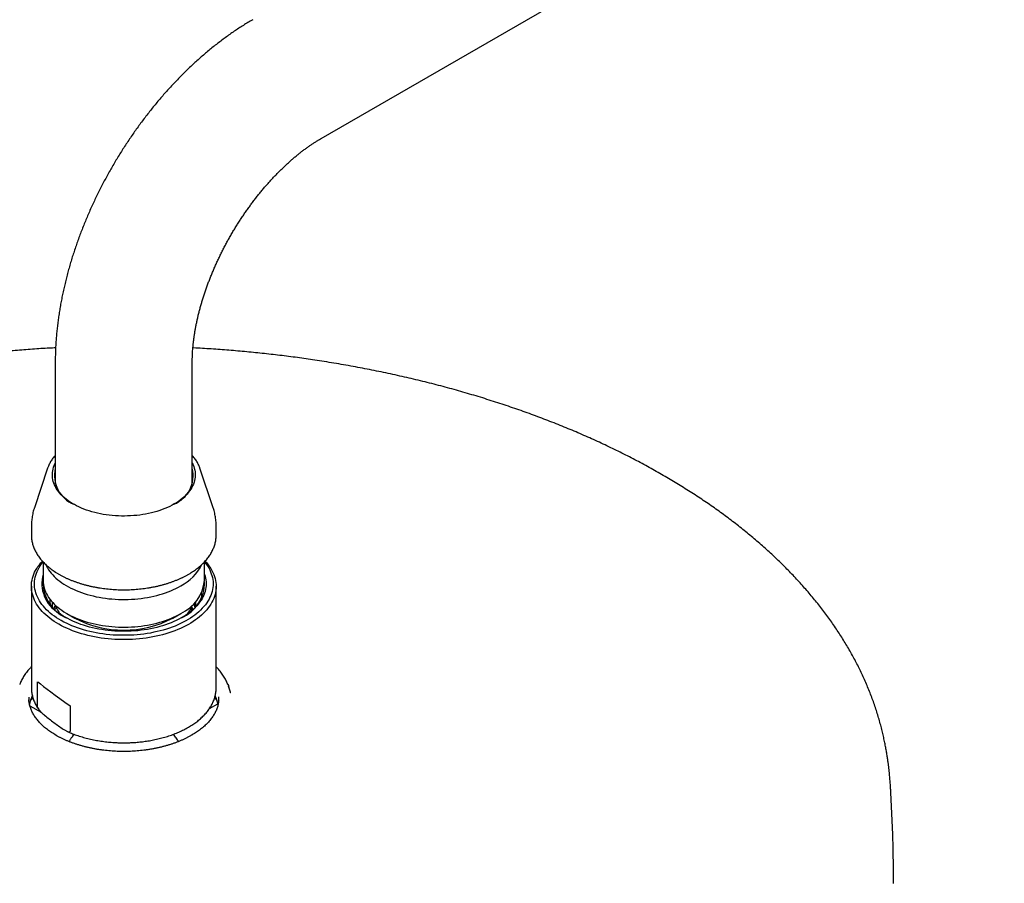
# Model space of a CAD drawing. Header units: millimetres. Extents: x 8 to 1577, y 12 to 2534.
# Tile 31 of 66: x 1146 to 1274, y 983 to 1096. Entities that reach past the tile are written whole.
import ezdxf

# ---------------------------------------------------------------- set-up
doc = ezdxf.new("R2010")
doc.units = ezdxf.units.MM

msp = doc.modelspace()

# ---------------------------------------------------------------- linework, layer by layer
at = {"color": 7, "linetype": 'Continuous', "lineweight": 30}
for p, q in [((1185.01, 1080.17), (1390.07, 1198.55)), ((1150.45, 1051.14), (1150.45, 1035.25)), ((1168.25, 1035.25), (1168.25, 1051.14)), ((1149.45, 1037.3), (1147.73, 1032.16)), ((1169.24, 1037.31), (1169.24, 1037.3)), ((1170.96, 1032.16), (1169.24, 1037.3)), ((1147.35, 1029.81), (1147.35, 1028.6)), ((1171.35, 1028.6), (1171.35, 1029.81)), ((1171.35, 1028.59), (1171.35, 1028.6)), ((1148.87, 1025.13), (1148.87, 1022.71)), ((1169.82, 1022.71), (1169.82, 1025.13)), ((1147.35, 1021.96), (1147.35, 1008.76)), ((1171.35, 1008.76), (1171.35, 1021.96)), ((1150.03, 1019.94), (1150.03, 1019.32)), ((1168.66, 1019.76), (1168.65, 1019.93)), ((1150.8, 1018.6), (1150.86, 1018.68)), ((1151.94, 1018.43), (1152.98, 1017.83)), ((1165.71, 1017.83), (1166.76, 1018.43)), ((1167.81, 1018.63), (1167.85, 1018.57)), ((1148.16, 1006.25), (1148.16, 1009.56)), ((1173.21, 1008.2), (1172.95, 1008.98)), ((1170.47, 1006.06), (1171.57, 1006.7)), ((1147.14, 1006.44), (1148.62, 1005.59)), ((1152.37, 1006.44), (1152.37, 1003.12))]:
    msp.add_line(p, q, dxfattribs=at)
at = {"color": 7, "linetype": 'Continuous', "lineweight": 30, "flags": 128}
for points in [[(1165.9, 1032.66), (1165.62, 1032.5), (1165.32, 1032.34), (1165.01, 1032.2), (1164.68, 1032.06), (1164.35, 1031.93), (1164.01, 1031.81), (1163.66, 1031.7), (1163.31, 1031.6), (1162.94, 1031.51), (1162.57, 1031.42), (1162.19, 1031.35), (1161.81, 1031.28), (1161.42, 1031.22), (1161.03, 1031.18), (1160.64, 1031.14), (1160.24, 1031.11), (1159.85, 1031.1), (1159.45, 1031.09), (1159.05, 1031.09), (1158.65, 1031.1), (1158.25, 1031.12), (1157.86, 1031.16), (1157.46, 1031.2), (1157.07, 1031.25), (1156.69, 1031.31), (1156.31, 1031.38), (1155.94, 1031.46), (1155.57, 1031.55), (1155.21, 1031.65), (1154.85, 1031.76), (1154.51, 1031.87), (1154.17, 1032), (1153.85, 1032.13), (1153.53, 1032.27), (1153.22, 1032.42), (1152.93, 1032.58), (1152.65, 1032.74), (1152.38, 1032.91), (1152.12, 1033.08), (1151.88, 1033.27), (1151.65, 1033.46), (1151.43, 1033.65), (1151.23, 1033.85), (1151.05, 1034.05), (1150.88, 1034.26), (1150.72, 1034.47), (1150.58, 1034.69), (1150.46, 1034.91), (1150.35, 1035.13), (1150.26, 1035.35), (1150.19, 1035.58), (1150.14, 1035.81), (1150.1, 1036.04), (1150.08, 1036.27), (1150.07, 1036.5), (1150.08, 1036.73), (1150.11, 1036.96), (1150.16, 1037.19), (1150.23, 1037.42), (1150.31, 1037.64), (1150.4, 1037.86), (1150.45, 1037.95)], [(1168.25, 1037.95), (1168.34, 1037.75), (1168.43, 1037.53), (1168.5, 1037.3), (1168.56, 1037.07), (1168.6, 1036.84), (1168.62, 1036.61), (1168.62, 1036.38), (1168.61, 1036.15), (1168.58, 1035.92), (1168.53, 1035.7), (1168.47, 1035.47), (1168.39, 1035.24), (1168.29, 1035.02), (1168.17, 1034.8), (1168.04, 1034.58), (1167.9, 1034.37), (1167.73, 1034.16), (1167.56, 1033.95), (1167.36, 1033.75), (1167.15, 1033.55), (1166.93, 1033.36), (1166.69, 1033.17), (1166.44, 1033), (1166.18, 1032.82), (1165.9, 1032.66)], [(1147.35, 1028.6), (1147.35, 1028.54), (1147.35, 1028.4)], [(1166.71, 1016.49), (1166.35, 1016.33), (1165.98, 1016.18), (1165.59, 1016.04), (1165.2, 1015.91), (1164.8, 1015.78), (1164.39, 1015.67), (1163.98, 1015.56), (1163.56, 1015.47), (1163.13, 1015.38), (1162.69, 1015.3), (1162.25, 1015.23), (1161.81, 1015.18), (1161.37, 1015.13), (1160.92, 1015.09), (1160.47, 1015.06), (1160.01, 1015.04), (1159.56, 1015.03), (1159.1, 1015.03), (1158.65, 1015.04), (1158.2, 1015.06), (1157.75, 1015.09), (1157.3, 1015.13), (1156.85, 1015.18), (1156.41, 1015.24), (1155.97, 1015.31), (1155.54, 1015.39), (1155.11, 1015.47), (1154.69, 1015.57), (1154.27, 1015.68), (1153.87, 1015.79), (1153.47, 1015.92), (1153.07, 1016.05), (1152.69, 1016.19), (1152.32, 1016.34), (1151.95, 1016.5), (1151.6, 1016.66), (1151.26, 1016.84), (1150.93, 1017.02), (1150.61, 1017.2), (1150.31, 1017.4), (1150.02, 1017.6), (1149.74, 1017.81), (1149.47, 1018.02), (1149.22, 1018.24), (1148.98, 1018.46), (1148.76, 1018.69), (1148.56, 1018.92), (1148.37, 1019.16), (1148.19, 1019.4), (1148.03, 1019.65), (1147.89, 1019.9), (1147.76, 1020.15), (1147.65, 1020.4), (1147.56, 1020.66), (1147.48, 1020.92), (1147.42, 1021.18), (1147.38, 1021.44), (1147.35, 1021.7), (1147.35, 1021.96), (1147.36, 1022.23), (1147.38, 1022.49), (1147.43, 1022.75), (1147.49, 1023.01), (1147.56, 1023.27), (1147.66, 1023.52), (1147.77, 1023.78), (1147.9, 1024.03), (1148.04, 1024.28), (1148.2, 1024.52), (1148.38, 1024.76), (1148.57, 1025), (1148.77, 1025.23)], [(1169.84, 1025.14), (1169.89, 1025.07), (1170.07, 1024.84), (1170.23, 1024.6), (1170.38, 1024.35), (1170.51, 1024.1), (1170.62, 1023.85), (1170.72, 1023.6), (1170.8, 1023.35), (1170.86, 1023.09), (1170.91, 1022.84), (1170.94, 1022.58), (1170.95, 1022.32), (1170.94, 1022.06), (1170.92, 1021.8), (1170.88, 1021.55), (1170.82, 1021.29), (1170.74, 1021.04), (1170.65, 1020.78), (1170.54, 1020.53), (1170.42, 1020.29), (1170.28, 1020.04), (1170.12, 1019.8), (1169.95, 1019.56), (1169.76, 1019.33), (1169.55, 1019.1), (1169.33, 1018.87), (1169.1, 1018.65), (1168.85, 1018.44), (1168.58, 1018.23), (1168.31, 1018.03), (1168.02, 1017.83), (1167.71, 1017.64), (1167.4, 1017.46), (1167.07, 1017.29), (1166.73, 1017.12), (1166.38, 1016.96), (1166.02, 1016.8), (1165.65, 1016.66), (1165.27, 1016.52), (1164.88, 1016.4), (1164.48, 1016.28), (1164.08, 1016.17), (1163.67, 1016.07), (1163.25, 1015.98), (1162.83, 1015.89), (1162.4, 1015.82), (1161.96, 1015.76), (1161.53, 1015.7), (1161.08, 1015.66), (1160.64, 1015.63), (1160.2, 1015.6), (1159.75, 1015.59), (1159.3, 1015.59), (1158.86, 1015.59), (1158.41, 1015.61), (1157.96, 1015.63), (1157.52, 1015.67), (1157.08, 1015.71), (1156.64, 1015.77), (1156.21, 1015.83), (1155.78, 1015.91), (1155.36, 1015.99), (1154.94, 1016.09), (1154.53, 1016.19), (1154.13, 1016.3), (1153.74, 1016.42), (1153.35, 1016.55), (1152.97, 1016.69), (1152.6, 1016.83), (1152.24, 1016.99), (1151.89, 1017.15), (1151.56, 1017.32), (1151.23, 1017.5), (1150.92, 1017.68), (1150.62, 1017.87), (1150.33, 1018.07), (1150.06, 1018.27), (1149.79, 1018.48), (1149.55, 1018.7), (1149.32, 1018.92), (1149.1, 1019.14), (1148.9, 1019.37), (1148.71, 1019.61), (1148.54, 1019.85), (1148.39, 1020.09), (1148.25, 1020.34), (1148.13, 1020.58), (1148.02, 1020.83), (1147.93, 1021.09), (1147.86, 1021.34), (1147.81, 1021.6), (1147.77, 1021.86), (1147.75, 1022.11), (1147.75, 1022.37), (1147.76, 1022.63), (1147.79, 1022.89), (1147.84, 1023.14), (1147.91, 1023.4), (1147.99, 1023.65), (1148.09, 1023.9), (1148.21, 1024.15), (1148.34, 1024.4), (1148.49, 1024.64), (1148.66, 1024.88), (1148.84, 1025.12), (1148.85, 1025.14)], [(1149.2, 1024.79), (1149.3, 1024.57), (1149.43, 1024.34), (1149.58, 1024.11), (1149.74, 1023.88), (1149.92, 1023.66), (1150.11, 1023.44), (1150.32, 1023.23), (1150.54, 1023.02), (1150.78, 1022.81), (1151.03, 1022.62), (1151.29, 1022.42), (1151.57, 1022.24), (1151.86, 1022.06), (1152.17, 1021.89), (1152.48, 1021.72), (1152.81, 1021.57), (1153.15, 1021.42), (1153.49, 1021.28), (1153.85, 1021.14), (1154.22, 1021.02), (1154.59, 1020.9), (1154.97, 1020.8), (1155.36, 1020.7), (1155.76, 1020.61), (1156.16, 1020.53), (1156.57, 1020.46), (1156.98, 1020.4), (1157.39, 1020.35), (1157.81, 1020.31), (1158.23, 1020.28), (1158.66, 1020.26), (1159.08, 1020.25), (1159.51, 1020.25), (1159.93, 1020.26), (1160.35, 1020.27), (1160.78, 1020.3), (1161.19, 1020.34), (1161.61, 1020.39), (1162.02, 1020.45), (1162.43, 1020.51), (1162.84, 1020.59), (1163.23, 1020.68), (1163.62, 1020.77), (1164.01, 1020.88), (1164.38, 1020.99), (1164.75, 1021.11), (1165.11, 1021.24), (1165.46, 1021.38), (1165.8, 1021.53), (1166.13, 1021.68), (1166.45, 1021.85), (1166.76, 1022.02)], [(1169.92, 1025.23), (1169.93, 1025.22), (1170.14, 1024.99), (1170.33, 1024.75), (1170.5, 1024.51), (1170.66, 1024.26), (1170.8, 1024.01), (1170.93, 1023.76), (1171.04, 1023.51), (1171.13, 1023.25), (1171.21, 1022.99), (1171.27, 1022.73), (1171.31, 1022.47), (1171.34, 1022.21), (1171.35, 1021.95), (1171.34, 1021.68), (1171.31, 1021.42), (1171.27, 1021.16), (1171.21, 1020.9), (1171.13, 1020.64), (1171.03, 1020.39), (1170.92, 1020.13), (1170.8, 1019.88), (1170.65, 1019.63), (1170.49, 1019.39), (1170.32, 1019.15), (1170.12, 1018.91), (1169.92, 1018.67), (1169.69, 1018.45), (1169.46, 1018.22), (1169.2, 1018), (1168.94, 1017.79), (1168.66, 1017.59), (1168.36, 1017.39), (1168.06, 1017.19), (1167.74, 1017), (1167.41, 1016.82), (1167.07, 1016.65), (1166.71, 1016.49)], [(1169.82, 1023.53), (1169.83, 1023.51), (1169.91, 1023.27), (1169.97, 1023.03), (1170.01, 1022.78), (1170.04, 1022.53), (1170.05, 1022.29), (1170.04, 1022.04), (1170.01, 1021.79), (1169.97, 1021.55), (1169.91, 1021.3), (1169.83, 1021.06), (1169.74, 1020.82), (1169.63, 1020.58), (1169.51, 1020.34), (1169.36, 1020.11), (1169.2, 1019.88), (1169.03, 1019.65), (1168.84, 1019.43), (1168.63, 1019.22), (1168.42, 1019), (1168.18, 1018.8), (1167.93, 1018.6), (1167.67, 1018.4), (1167.39, 1018.21), (1167.11, 1018.03), (1166.8, 1017.85), (1166.49, 1017.68), (1166.17, 1017.52), (1165.83, 1017.37), (1165.49, 1017.22), (1165.13, 1017.08), (1164.77, 1016.96), (1164.39, 1016.83), (1164.01, 1016.72), (1163.62, 1016.62), (1163.23, 1016.52), (1162.82, 1016.44), (1162.42, 1016.36), (1162, 1016.3), (1161.59, 1016.24), (1161.17, 1016.19), (1160.74, 1016.16), (1160.32, 1016.13), (1159.89, 1016.11), (1159.46, 1016.11), (1159.03, 1016.11), (1158.61, 1016.12), (1158.18, 1016.14), (1157.76, 1016.17), (1157.33, 1016.22), (1156.91, 1016.27), (1156.5, 1016.33), (1156.09, 1016.4), (1155.68, 1016.48), (1155.28, 1016.57), (1154.89, 1016.67), (1154.51, 1016.77), (1154.13, 1016.89), (1153.76, 1017.01), (1153.4, 1017.15), (1153.05, 1017.29), (1152.71, 1017.44), (1152.38, 1017.6), (1152.06, 1017.76), (1151.75, 1017.93), (1151.45, 1018.11), (1151.17, 1018.3), (1150.9, 1018.49)], [(1148.87, 1022.71), (1148.87, 1022.67), (1148.88, 1022.43), (1148.91, 1022.19), (1148.95, 1021.94), (1149.02, 1021.7), (1149.09, 1021.46), (1149.19, 1021.22), (1149.3, 1020.98), (1149.43, 1020.75), (1149.58, 1020.52), (1149.74, 1020.29), (1149.92, 1020.07), (1150.11, 1019.85), (1150.32, 1019.64), (1150.54, 1019.43), (1150.78, 1019.23), (1151.03, 1019.03), (1151.29, 1018.84), (1151.57, 1018.65), (1151.86, 1018.47), (1152.17, 1018.3), (1152.48, 1018.14), (1152.81, 1017.98), (1153.15, 1017.83), (1153.49, 1017.69), (1153.85, 1017.56), (1154.22, 1017.43), (1154.59, 1017.32), (1154.97, 1017.21), (1155.36, 1017.11), (1155.76, 1017.02), (1156.16, 1016.94), (1156.57, 1016.87), (1156.98, 1016.81), (1157.39, 1016.76), (1157.81, 1016.72), (1158.23, 1016.69), (1158.66, 1016.67), (1159.08, 1016.66), (1159.51, 1016.66), (1159.93, 1016.67), (1160.35, 1016.68), (1160.78, 1016.71), (1161.19, 1016.75), (1161.61, 1016.8), (1162.02, 1016.86), (1162.43, 1016.93), (1162.84, 1017), (1163.23, 1017.09), (1163.62, 1017.18), (1164.01, 1017.29), (1164.38, 1017.4), (1164.75, 1017.52), (1165.11, 1017.66), (1165.46, 1017.79), (1165.8, 1017.94), (1166.13, 1018.1), (1166.45, 1018.26), (1166.76, 1018.43)], [(1169.81, 1021.58), (1169.77, 1021.79), (1169.74, 1021.92)], [(1172.87, 1009.2), (1172.93, 1009.05), (1173.01, 1008.77)], [(1147, 1007.57), (1147, 1007.36), (1147.01, 1007.17)]]:
    msp.add_lwpolyline(points, dxfattribs=at)
at = {"color": 7, "linetype": 'Continuous', "lineweight": 30}
for centre, radius, start, end in [((1154.43, 1036.39), 4.09, 167.109, 247.3542), ((1164.33, 1036.36), 4.03, 291.956, 13.5807), ((1163.85, 1027.63), 6.32, 297.3876, 333.3116), ((1153.12, 1022.32), 4.42, 164.008, 239.8633), ((1153.93, 1022.48), 5.06, 179.2992, 245.7269), ((1164.61, 1023.21), 5.24, 294.1971, 354.4827), ((1164.82, 1022.45), 5.01, 293.8823, 1.0915), ((1152.49, 1021.02), 3.65, 165.7545, 171.2217), ((1159.35, 1030.08), 13.81, 242.5458, 297.4488), ((1151.55, 1005.8), 4.52, 154.6264, 169.957), ((1167.13, 1005.8), 4.54, 10.0354, 25.3816), ((1167.57, 1007.46), 4.12, 355.7731, 1.6904)]:
    msp.add_arc(centre, radius, start, end, dxfattribs=at)
msp.add_ellipse((1159.35, 1002.68), major_axis=(11.99, -7.76), ratio=0.053572, start_param=3.547703, end_param=4.127077, dxfattribs=at)
for points, knots in [([(1176.11, 1095.59), (1176, 1095.53), (1175.69, 1095.34), (1175.18, 1095.04), (1174.58, 1094.66), (1173.99, 1094.28), (1173.4, 1093.88), (1172.82, 1093.46), (1172.24, 1093.04), (1171.66, 1092.6), (1171.09, 1092.16), (1170.52, 1091.7), (1169.96, 1091.23), (1169.41, 1090.75), (1168.85, 1090.26), (1168.31, 1089.76), (1167.77, 1089.25), (1167.23, 1088.73), (1166.7, 1088.2), (1166.18, 1087.66), (1165.66, 1087.12), (1165.15, 1086.56), (1164.65, 1085.99), (1164.15, 1085.42), (1163.66, 1084.84), (1163.17, 1084.25), (1162.7, 1083.65), (1162.23, 1083.05), (1161.76, 1082.44), (1161.31, 1081.82), (1160.86, 1081.2), (1160.42, 1080.56), (1159.99, 1079.93), (1159.56, 1079.28), (1159.14, 1078.63), (1158.73, 1077.98), (1158.33, 1077.32), (1157.94, 1076.65), (1157.56, 1075.98), (1157.18, 1075.31), (1156.81, 1074.63), (1156.45, 1073.94), (1156.11, 1073.25), (1155.77, 1072.56), (1155.44, 1071.86), (1155.11, 1071.17), (1154.8, 1070.46), (1154.5, 1069.76), (1154.21, 1069.05), (1153.92, 1068.34), (1153.65, 1067.63), (1153.39, 1066.91), (1153.14, 1066.19), (1152.9, 1065.48), (1152.66, 1064.76), (1152.44, 1064.04), (1152.23, 1063.31), (1152.04, 1062.59), (1151.85, 1061.87), (1151.67, 1061.14), (1151.51, 1060.42), (1151.35, 1059.7), (1151.21, 1058.97), (1151.08, 1058.25), (1150.96, 1057.53), (1150.85, 1056.81), (1150.76, 1056.09), (1150.67, 1055.37), (1150.6, 1054.66), (1150.55, 1053.95), (1150.5, 1053.24), (1150.47, 1052.53), (1150.45, 1051.83), (1150.45, 1051.37), (1150.45, 1051.14)], [0, 0, 0, 0, 0.007793, 0.021922, 0.036047, 0.050175, 0.064301, 0.078423, 0.092538, 0.106645, 0.120742, 0.134828, 0.148902, 0.162962, 0.177009, 0.191041, 0.205059, 0.219063, 0.233053, 0.247028, 0.26099, 0.274938, 0.288873, 0.302796, 0.316707, 0.330607, 0.344497, 0.358377, 0.372248, 0.386111, 0.399967, 0.413816, 0.42766, 0.4415, 0.455335, 0.469168, 0.482998, 0.496827, 0.510657, 0.524486, 0.538317, 0.552151, 0.565987, 0.579828, 0.593673, 0.607524, 0.621382, 0.635247, 0.649121, 0.663004, 0.676897, 0.690801, 0.704717, 0.718646, 0.732587, 0.746543, 0.760513, 0.774498, 0.788499, 0.802515, 0.816548, 0.830597, 0.844663, 0.858745, 0.872844, 0.886958, 0.901087, 0.915231, 0.929387, 0.943555, 0.957733, 0.971919, 0.986111, 1, 1, 1, 1]), ([(1168.25, 1051.14), (1168.25, 1051.21), (1168.25, 1051.4), (1168.25, 1051.73), (1168.27, 1052.13), (1168.29, 1052.54), (1168.32, 1052.96), (1168.36, 1053.39), (1168.41, 1053.82), (1168.47, 1054.27), (1168.54, 1054.72), (1168.61, 1055.18), (1168.7, 1055.65), (1168.79, 1056.12), (1168.89, 1056.6), (1169, 1057.08), (1169.12, 1057.57), (1169.25, 1058.07), (1169.39, 1058.57), (1169.54, 1059.07), (1169.7, 1059.58), (1169.86, 1060.09), (1170.04, 1060.6), (1170.22, 1061.12), (1170.42, 1061.63), (1170.62, 1062.15), (1170.83, 1062.67), (1171.05, 1063.19), (1171.28, 1063.71), (1171.51, 1064.23), (1171.76, 1064.74), (1172.01, 1065.26), (1172.27, 1065.77), (1172.54, 1066.28), (1172.81, 1066.79), (1173.09, 1067.3), (1173.38, 1067.8), (1173.68, 1068.3), (1173.98, 1068.79), (1174.29, 1069.28), (1174.6, 1069.76), (1174.92, 1070.24), (1175.25, 1070.71), (1175.58, 1071.17), (1175.91, 1071.63), (1176.25, 1072.08), (1176.59, 1072.53), (1176.94, 1072.96), (1177.29, 1073.39), (1177.64, 1073.81), (1178, 1074.22), (1178.36, 1074.62), (1178.72, 1075.02), (1179.08, 1075.4), (1179.45, 1075.77), (1179.81, 1076.13), (1180.18, 1076.49), (1180.54, 1076.83), (1180.91, 1077.16), (1181.27, 1077.48), (1181.63, 1077.79), (1182, 1078.09), (1182.36, 1078.37), (1182.71, 1078.65), (1183.07, 1078.91), (1183.42, 1079.16), (1183.77, 1079.4), (1184.11, 1079.63), (1184.45, 1079.84), (1184.75, 1080.02), (1184.94, 1080.13), (1185.01, 1080.17)], [0, 0, 0, 0, 0.007445, 0.021577, 0.03574, 0.04994, 0.064179, 0.078457, 0.092775, 0.107133, 0.12153, 0.135966, 0.15044, 0.164952, 0.179501, 0.194085, 0.208704, 0.223355, 0.238039, 0.252752, 0.267495, 0.282265, 0.297061, 0.31188, 0.326723, 0.341586, 0.356469, 0.371369, 0.386285, 0.401215, 0.416158, 0.431112, 0.446074, 0.461044, 0.476019, 0.490999, 0.50598, 0.520962, 0.535942, 0.550918, 0.56589, 0.580854, 0.595809, 0.610754, 0.625687, 0.640606, 0.655509, 0.670395, 0.685262, 0.700108, 0.714933, 0.729733, 0.744508, 0.759255, 0.773974, 0.788663, 0.803321, 0.817945, 0.832536, 0.847091, 0.861609, 0.87609, 0.890533, 0.904936, 0.9193, 0.933624, 0.947907, 0.962151, 0.976356, 0.990522, 1, 1, 1, 1]), ([(1150.49, 1052.95), (1150.22, 1052.93), (1149.59, 1052.9), (1148.59, 1052.84), (1147.48, 1052.77), (1146.36, 1052.68), (1145.24, 1052.6), (1144.11, 1052.5), (1142.98, 1052.39), (1141.85, 1052.28), (1140.71, 1052.16), (1139.57, 1052.03), (1138.43, 1051.89), (1137.29, 1051.74), (1136.15, 1051.59), (1135.01, 1051.42), (1133.87, 1051.25), (1132.73, 1051.07), (1131.59, 1050.88), (1130.46, 1050.69), (1129.33, 1050.48), (1128.2, 1050.27), (1127.07, 1050.05), (1125.95, 1049.82), (1124.83, 1049.59), (1123.71, 1049.34), (1122.6, 1049.09), (1121.49, 1048.83), (1120.39, 1048.56), (1119.29, 1048.29), (1118.2, 1048), (1117.11, 1047.71), (1116.03, 1047.41), (1114.95, 1047.1), (1113.88, 1046.79), (1112.81, 1046.46), (1111.75, 1046.13), (1110.7, 1045.79), (1109.66, 1045.45), (1108.62, 1045.09), (1107.59, 1044.73), (1106.56, 1044.37), (1105.54, 1043.99), (1104.53, 1043.61), (1103.53, 1043.22), (1102.54, 1042.82), (1101.55, 1042.42), (1100.57, 1042), (1099.6, 1041.59), (1098.64, 1041.16), (1097.69, 1040.73), (1096.75, 1040.29), (1095.81, 1039.84), (1094.89, 1039.39), (1093.97, 1038.93), (1093.07, 1038.46), (1092.17, 1037.99), (1091.28, 1037.51), (1090.41, 1037.03), (1089.54, 1036.54), (1088.68, 1036.04), (1087.84, 1035.54), (1087, 1035.03), (1086.18, 1034.51), (1085.36, 1033.99), (1084.56, 1033.46), (1083.77, 1032.93), (1082.99, 1032.39), (1082.22, 1031.84), (1081.46, 1031.29), (1080.71, 1030.74), (1079.97, 1030.18), (1079.25, 1029.61), (1078.54, 1029.04), (1077.84, 1028.46), (1077.15, 1027.88), (1076.48, 1027.29), (1075.81, 1026.7), (1075.16, 1026.11), (1074.52, 1025.51), (1073.9, 1024.9), (1073.28, 1024.29), (1072.68, 1023.68), (1072.09, 1023.06), (1071.52, 1022.43), (1070.96, 1021.81), (1070.41, 1021.17), (1069.87, 1020.54), (1069.35, 1019.9), (1068.84, 1019.26), (1068.35, 1018.61), (1067.86, 1017.96), (1067.39, 1017.3), (1066.94, 1016.64), (1066.5, 1015.98), (1066.07, 1015.32), (1065.65, 1014.65), (1065.25, 1013.98), (1064.87, 1013.3), (1064.49, 1012.62), (1064.13, 1011.94), (1063.79, 1011.26), (1063.46, 1010.57), (1063.14, 1009.88), (1062.84, 1009.19), (1062.55, 1008.49), (1062.28, 1007.79), (1062.02, 1007.1), (1061.77, 1006.4), (1061.54, 1005.7), (1061.33, 1005), (1061.12, 1004.3), (1060.94, 1003.61), (1060.77, 1002.92), (1060.62, 1002.25), (1060.48, 1001.6), (1060.36, 1000.97), (1060.25, 1000.37), (1060.16, 999.8), (1060.08, 999.27), (1060.01, 998.77), (1059.96, 998.3), (1059.91, 997.87), (1059.87, 997.46), (1059.83, 997.09), (1059.8, 996.73), (1059.78, 996.39), (1059.75, 996.07), (1059.73, 995.78), (1059.72, 995.6), (1059.72, 995.52)], [0, 0, 0, 0, 0.005622, 0.013304, 0.021067, 0.028897, 0.036786, 0.044724, 0.052706, 0.060726, 0.068779, 0.076863, 0.084974, 0.093108, 0.101265, 0.109441, 0.117635, 0.125846, 0.134071, 0.14231, 0.150562, 0.158826, 0.167101, 0.175385, 0.183679, 0.191982, 0.200293, 0.208611, 0.216937, 0.225269, 0.233607, 0.241952, 0.250301, 0.258656, 0.267016, 0.27538, 0.283748, 0.292121, 0.300497, 0.308877, 0.31726, 0.325647, 0.334036, 0.342428, 0.350823, 0.359221, 0.36762, 0.376022, 0.384426, 0.392832, 0.40124, 0.409649, 0.41806, 0.426473, 0.434886, 0.443301, 0.451718, 0.460135, 0.468553, 0.476972, 0.485391, 0.493812, 0.502232, 0.510654, 0.519075, 0.527497, 0.535919, 0.544341, 0.552764, 0.561186, 0.569608, 0.578029, 0.58645, 0.594871, 0.603291, 0.611711, 0.620129, 0.628547, 0.636964, 0.64538, 0.653794, 0.662207, 0.670618, 0.679028, 0.687436, 0.695842, 0.704246, 0.712647, 0.721046, 0.729442, 0.737835, 0.746224, 0.75461, 0.762992, 0.77137, 0.779742, 0.78811, 0.796471, 0.804826, 0.813173, 0.821511, 0.829839, 0.838156, 0.846458, 0.854743, 0.863008, 0.871248, 0.879456, 0.887623, 0.895737, 0.903781, 0.911732, 0.919557, 0.927213, 0.934647, 0.941793, 0.948583, 0.954956, 0.960869, 0.966303, 0.971265, 0.975779, 0.979881, 0.983612, 0.987012, 0.990123, 0.99298, 0.995619, 0.99807, 1, 1, 1, 1]), ([(1258.97, 995.52), (1258.97, 995.61), (1258.96, 995.8), (1258.94, 996.08), (1258.92, 996.38), (1258.89, 996.69), (1258.87, 997.02), (1258.83, 997.37), (1258.8, 997.73), (1258.75, 998.13), (1258.71, 998.55), (1258.65, 999), (1258.58, 999.48), (1258.5, 1000), (1258.41, 1000.57), (1258.3, 1001.17), (1258.17, 1001.81), (1258.03, 1002.49), (1257.86, 1003.19), (1257.67, 1003.93), (1257.46, 1004.68), (1257.23, 1005.44), (1256.99, 1006.21), (1256.72, 1006.97), (1256.44, 1007.74), (1256.14, 1008.5), (1255.82, 1009.26), (1255.49, 1010.02), (1255.14, 1010.77), (1254.78, 1011.51), (1254.4, 1012.25), (1254, 1012.99), (1253.59, 1013.72), (1253.16, 1014.44), (1252.72, 1015.16), (1252.27, 1015.88), (1251.8, 1016.58), (1251.31, 1017.29), (1250.81, 1017.99), (1250.29, 1018.68), (1249.76, 1019.37), (1249.22, 1020.05), (1248.66, 1020.73), (1248.09, 1021.4), (1247.5, 1022.07), (1246.9, 1022.73), (1246.29, 1023.39), (1245.66, 1024.04), (1245.02, 1024.69), (1244.36, 1025.33), (1243.69, 1025.96), (1243.01, 1026.59), (1242.31, 1027.21), (1241.6, 1027.83), (1240.88, 1028.45), (1240.14, 1029.05), (1239.39, 1029.65), (1238.63, 1030.25), (1237.85, 1030.84), (1237.07, 1031.42), (1236.27, 1032), (1235.45, 1032.57), (1234.63, 1033.13), (1233.79, 1033.69), (1232.94, 1034.24), (1232.08, 1034.78), (1231.21, 1035.32), (1230.33, 1035.85), (1229.43, 1036.38), (1228.52, 1036.89), (1227.61, 1037.41), (1226.68, 1037.91), (1225.74, 1038.41), (1224.79, 1038.9), (1223.82, 1039.38), (1222.85, 1039.86), (1221.87, 1040.32), (1220.88, 1040.79), (1219.87, 1041.24), (1218.86, 1041.69), (1217.84, 1042.12), (1216.8, 1042.55), (1215.76, 1042.98), (1214.71, 1043.39), (1213.65, 1043.8), (1212.58, 1044.2), (1211.5, 1044.59), (1210.41, 1044.98), (1209.31, 1045.35), (1208.21, 1045.72), (1207.09, 1046.08), (1205.97, 1046.43), (1204.84, 1046.78), (1203.7, 1047.11), (1202.55, 1047.44), (1201.4, 1047.76), (1200.24, 1048.07), (1199.07, 1048.37), (1197.89, 1048.66), (1196.7, 1048.95), (1195.51, 1049.22), (1194.31, 1049.49), (1193.1, 1049.75), (1191.89, 1050), (1190.67, 1050.24), (1189.44, 1050.47), (1188.2, 1050.69), (1186.96, 1050.91), (1185.71, 1051.11), (1184.49, 1051.3), (1183.32, 1051.48), (1182.18, 1051.64), (1181.05, 1051.79), (1179.9, 1051.93), (1178.76, 1052.07), (1177.61, 1052.2), (1176.47, 1052.32), (1175.32, 1052.43), (1174.17, 1052.53), (1173.01, 1052.63), (1171.86, 1052.72), (1170.71, 1052.8), (1169.56, 1052.87), (1168.76, 1052.92), (1168.35, 1052.94), (1168.32, 1052.94)], [0, 0, 0, 0, 0.00214, 0.004449, 0.006915, 0.009564, 0.012424, 0.015524, 0.0189, 0.022586, 0.026624, 0.031054, 0.035922, 0.041268, 0.047128, 0.053526, 0.060461, 0.067905, 0.075802, 0.08407, 0.09262, 0.101369, 0.110251, 0.119215, 0.128228, 0.137266, 0.146315, 0.155366, 0.164413, 0.173454, 0.182485, 0.191506, 0.200517, 0.209517, 0.218507, 0.227487, 0.236457, 0.245418, 0.254371, 0.263316, 0.272253, 0.281182, 0.290105, 0.299022, 0.307933, 0.316838, 0.325738, 0.334634, 0.343524, 0.352411, 0.361293, 0.370172, 0.379047, 0.387919, 0.396789, 0.405655, 0.414519, 0.42338, 0.43224, 0.441097, 0.449953, 0.458807, 0.467659, 0.47651, 0.485361, 0.49421, 0.503059, 0.511907, 0.520754, 0.529601, 0.538448, 0.547295, 0.556143, 0.56499, 0.573839, 0.582687, 0.591537, 0.600388, 0.609239, 0.618093, 0.626947, 0.635804, 0.644662, 0.653523, 0.662386, 0.671251, 0.68012, 0.688991, 0.697866, 0.706744, 0.715627, 0.724513, 0.733405, 0.742301, 0.751203, 0.76011, 0.769024, 0.777944, 0.786872, 0.795808, 0.804753, 0.813707, 0.822672, 0.831647, 0.840635, 0.849637, 0.858653, 0.867686, 0.876737, 0.885808, 0.89395, 0.902091, 0.910231, 0.918368, 0.926503, 0.934634, 0.942762, 0.950886, 0.959005, 0.967117, 0.975221, 0.983314, 0.991393, 0.999453, 1, 1, 1, 1]), ([(1150.45, 1038.96), (1150.4, 1038.91), (1150.3, 1038.79), (1150.14, 1038.6), (1149.99, 1038.38), (1149.84, 1038.16), (1149.72, 1037.93), (1149.61, 1037.7), (1149.52, 1037.49), (1149.47, 1037.36), (1149.45, 1037.3)], [0, 0, 0, 0, 0.094096, 0.22995, 0.365471, 0.500597, 0.635273, 0.769453, 0.903107, 1, 1, 1, 1]), ([(1169.24, 1037.31), (1169.23, 1037.33), (1169.2, 1037.42), (1169.14, 1037.59), (1169.03, 1037.82), (1168.91, 1038.05), (1168.78, 1038.27), (1168.63, 1038.49), (1168.47, 1038.7), (1168.34, 1038.86), (1168.26, 1038.94), (1168.25, 1038.96)], [0, 0, 0, 0, 0.03095, 0.163629, 0.296786, 0.430451, 0.564631, 0.69931, 0.834454, 0.970018, 1, 1, 1, 1]), ([(1147.73, 1032.16), (1147.72, 1032.12), (1147.67, 1031.97), (1147.59, 1031.71), (1147.51, 1031.38), (1147.45, 1031.04), (1147.4, 1030.7), (1147.37, 1030.37), (1147.35, 1030.07), (1147.35, 1029.88), (1147.35, 1029.81)], [0, 0, 0, 0, 0.054938, 0.199048, 0.342241, 0.484633, 0.62634, 0.767474, 0.908146, 1, 1, 1, 1]), ([(1171.34, 1029.81), (1171.34, 1029.86), (1171.35, 1030.03), (1171.33, 1030.31), (1171.3, 1030.64), (1171.26, 1030.97), (1171.2, 1031.3), (1171.12, 1031.63), (1171.04, 1031.92), (1170.98, 1032.09), (1170.96, 1032.16)], [0, 0, 0, 0, 0.066762, 0.206871, 0.346829, 0.486747, 0.626739, 0.766919, 0.907404, 1, 1, 1, 1]), ([(1147.35, 1028.38), (1147.36, 1028.33), (1147.36, 1028.19), (1147.39, 1027.96), (1147.44, 1027.71), (1147.5, 1027.45), (1147.58, 1027.2), (1147.67, 1026.95), (1147.78, 1026.7), (1147.9, 1026.46), (1148.03, 1026.21), (1148.19, 1025.97), (1148.35, 1025.74), (1148.53, 1025.5), (1148.73, 1025.28), (1148.94, 1025.05), (1149.16, 1024.83), (1149.39, 1024.62), (1149.64, 1024.41), (1149.9, 1024.2), (1150.18, 1024.01), (1150.46, 1023.81), (1150.76, 1023.63), (1151.07, 1023.45), (1151.38, 1023.28), (1151.71, 1023.11), (1152.05, 1022.95), (1152.4, 1022.8), (1152.75, 1022.66), (1153.12, 1022.53), (1153.49, 1022.4), (1153.87, 1022.28), (1154.26, 1022.17), (1154.65, 1022.07), (1155.05, 1021.97), (1155.45, 1021.89), (1155.86, 1021.81), (1156.28, 1021.74), (1156.69, 1021.68), (1157.11, 1021.63), (1157.54, 1021.59), (1157.96, 1021.55), (1158.39, 1021.53), (1158.82, 1021.51), (1159.25, 1021.51), (1159.68, 1021.51), (1160.11, 1021.52), (1160.54, 1021.54), (1160.96, 1021.57), (1161.39, 1021.61), (1161.81, 1021.65), (1162.23, 1021.71), (1162.64, 1021.78), (1163.05, 1021.85), (1163.46, 1021.93), (1163.86, 1022.02), (1164.26, 1022.12), (1164.65, 1022.23), (1165.03, 1022.34), (1165.41, 1022.47), (1165.77, 1022.6), (1166.13, 1022.74), (1166.49, 1022.89), (1166.83, 1023.04), (1167.16, 1023.2), (1167.48, 1023.37), (1167.8, 1023.55), (1168.1, 1023.73), (1168.39, 1023.92), (1168.67, 1024.11), (1168.93, 1024.32), (1169.19, 1024.52), (1169.43, 1024.74), (1169.66, 1024.95), (1169.88, 1025.18), (1170.08, 1025.41), (1170.27, 1025.64), (1170.44, 1025.87), (1170.6, 1026.11), (1170.74, 1026.36), (1170.87, 1026.6), (1170.98, 1026.85), (1171.08, 1027.1), (1171.17, 1027.36), (1171.23, 1027.61), (1171.29, 1027.87), (1171.32, 1028.12), (1171.34, 1028.36), (1171.34, 1028.52), (1171.35, 1028.59)], [0, 0, 0, 0, 0.007347, 0.018603, 0.029868, 0.04115, 0.052455, 0.063788, 0.075153, 0.086551, 0.097985, 0.109452, 0.120952, 0.132482, 0.144039, 0.155619, 0.167218, 0.178833, 0.19046, 0.202097, 0.213741, 0.225389, 0.23704, 0.248691, 0.260342, 0.271991, 0.283638, 0.295282, 0.306922, 0.31856, 0.330193, 0.341824, 0.353451, 0.365075, 0.376696, 0.388314, 0.399929, 0.411542, 0.423153, 0.434762, 0.446369, 0.457975, 0.46958, 0.481185, 0.492789, 0.504393, 0.515997, 0.527601, 0.539207, 0.550813, 0.56242, 0.574029, 0.58564, 0.597253, 0.608868, 0.620486, 0.632108, 0.643732, 0.65536, 0.666991, 0.678627, 0.690266, 0.701909, 0.713556, 0.725207, 0.736862, 0.748519, 0.76018, 0.771842, 0.783505, 0.795166, 0.806825, 0.818479, 0.830124, 0.841759, 0.85338, 0.864984, 0.876565, 0.888121, 0.899649, 0.911144, 0.922605, 0.934029, 0.945419, 0.956773, 0.968097, 0.979393, 0.990668, 1, 1, 1, 1]), ([(1169.45, 1020.48), (1169.45, 1020.48), (1169.47, 1020.6), (1169.47, 1020.82), (1169.46, 1021.03), (1169.45, 1021.13)], [0, 0, 0, 0, 0.038346, 0.543503, 1, 1, 1, 1]), ([(1149.74, 1020.3), (1149.74, 1020.25), (1149.73, 1020.06), (1149.75, 1019.82), (1149.8, 1019.64), (1149.81, 1019.6)], [0, 0, 0, 0, 0.19867, 0.840123, 1, 1, 1, 1]), ([(1150.28, 1019.07), (1150.31, 1019.13), (1150.37, 1019.26), (1150.44, 1019.4), (1150.49, 1019.48), (1150.49, 1019.48)], [0, 0, 0, 0, 0.4262517, 0.9496101, 1, 1, 1, 1]), ([(1150.3, 1019.04), (1150.31, 1019.06), (1150.36, 1019.18), (1150.43, 1019.32), (1150.5, 1019.43), (1150.51, 1019.44)], [0, 0, 0, 0, 0.121819, 0.942093, 1, 1, 1, 1]), ([(1150.5, 1019.48), (1150.5, 1019.47), (1150.52, 1019.39), (1150.58, 1019.24), (1150.67, 1019.03), (1150.77, 1018.82), (1150.89, 1018.62), (1150.97, 1018.5), (1151.01, 1018.44)], [0, 0, 0, 0, 0.01775, 0.21973, 0.422155, 0.625063, 0.828464, 1, 1, 1, 1]), ([(1167.68, 1018.44), (1167.68, 1018.44), (1167.73, 1018.51), (1167.82, 1018.65), (1167.94, 1018.86), (1168.05, 1019.07), (1168.13, 1019.28), (1168.18, 1019.41), (1168.2, 1019.47)], [0, 0, 0, 0, 0.007609, 0.212066, 0.416117, 0.619711, 0.822811, 1, 1, 1, 1]), ([(1168.43, 1019.7), (1168.45, 1019.64), (1168.51, 1019.48), (1168.55, 1019.32), (1168.57, 1019.23)], [0, 0, 0, 0, 0.383721, 1, 1, 1, 1]), ([(1168.45, 1019.72), (1168.45, 1019.71), (1168.51, 1019.57), (1168.56, 1019.41), (1168.58, 1019.26), (1168.59, 1019.24)], [0, 0, 0, 0, 0.065974, 0.874454, 1, 1, 1, 1]), ([(1168.63, 1019.49), (1168.63, 1019.58), (1168.62, 1019.7), (1168.58, 1019.82), (1168.57, 1019.85)], [0, 0, 0, 0, 0.756813, 1, 1, 1, 1]), ([(1168.66, 1019.86), (1168.66, 1019.73), (1168.65, 1019.53), (1168.62, 1019.33), (1168.61, 1019.27)], [0, 0, 0, 0, 0.668615, 1, 1, 1, 1]), ([(1150.58, 1019.24), (1150.56, 1019.21), (1150.5, 1019.11), (1150.45, 1019.01), (1150.41, 1018.94)], [0, 0, 0, 0, 0.250599, 1, 1, 1, 1]), ([(1150.83, 1018.57), (1150.84, 1018.58), (1150.86, 1018.61), (1150.87, 1018.63), (1150.88, 1018.64)], [0, 0, 0, 0, 0.5392, 1, 1, 1, 1]), ([(1168.06, 1019.12), (1168.1, 1019.06), (1168.15, 1018.98), (1168.19, 1018.9), (1168.2, 1018.87)], [0, 0, 0, 0, 0.680238, 1, 1, 1, 1]), ([(1168.08, 1019.16), (1168.1, 1019.13), (1168.16, 1019.04), (1168.2, 1018.95), (1168.23, 1018.89)], [0, 0, 0, 0, 0.340742, 1, 1, 1, 1]), ([(1168.32, 1018.98), (1168.29, 1019.06), (1168.24, 1019.18), (1168.17, 1019.29), (1168.14, 1019.32)], [0, 0, 0, 0, 0.675844, 1, 1, 1, 1]), ([(1147.35, 1011.51), (1147.3, 1011.46), (1147.18, 1011.34), (1146.99, 1011.13), (1146.79, 1010.88), (1146.6, 1010.63), (1146.42, 1010.37), (1146.26, 1010.11), (1146.11, 1009.85), (1145.98, 1009.58), (1145.89, 1009.37), (1145.84, 1009.24), (1145.83, 1009.21)], [0, 0, 0, 0, 0.063363, 0.176334, 0.289136, 0.401734, 0.514094, 0.626182, 0.737969, 0.849432, 0.960552, 1, 1, 1, 1]), ([(1172.86, 1009.21), (1172.86, 1009.22), (1172.82, 1009.32), (1172.74, 1009.51), (1172.62, 1009.78), (1172.47, 1010.04), (1172.32, 1010.3), (1172.14, 1010.56), (1171.96, 1010.81), (1171.76, 1011.06), (1171.55, 1011.3), (1171.41, 1011.44), (1171.35, 1011.51)], [0, 0, 0, 0, 0.013715, 0.123899, 0.23441, 0.345257, 0.456438, 0.567941, 0.679745, 0.791826, 0.904152, 1, 1, 1, 1]), ([(1147.35, 1008.77), (1147.35, 1008.68), (1147.35, 1008.51), (1147.37, 1008.25), (1147.41, 1007.99), (1147.47, 1007.73), (1147.54, 1007.47), (1147.62, 1007.21), (1147.73, 1006.95), (1147.85, 1006.69), (1147.99, 1006.44), (1148.14, 1006.19), (1148.25, 1006.03), (1148.3, 1005.95)], [0, 0, 0, 0, 0.087025, 0.176, 0.265554, 0.355761, 0.446682, 0.538369, 0.630852, 0.724148, 0.81825, 0.913135, 1, 1, 1, 1]), ([(1159.35, 1001.62), (1159.5, 1001.62), (1159.7, 1001.62), (1160.01, 1001.63), (1160.27, 1001.64), (1160.58, 1001.66), (1160.91, 1001.68), (1161.25, 1001.71), (1161.6, 1001.75), (1161.95, 1001.79), (1162.31, 1001.84), (1162.68, 1001.9), (1163.04, 1001.96), (1163.4, 1002.04), (1163.77, 1002.12), (1164.13, 1002.21), (1164.48, 1002.3), (1164.84, 1002.4), (1165.19, 1002.51), (1165.53, 1002.63), (1165.87, 1002.75), (1166.2, 1002.89), (1166.52, 1003.02), (1166.84, 1003.17), (1167.15, 1003.32), (1167.45, 1003.48), (1167.75, 1003.64), (1168.03, 1003.81), (1168.31, 1003.99), (1168.57, 1004.17), (1168.83, 1004.36), (1169.07, 1004.55), (1169.31, 1004.75), (1169.53, 1004.96), (1169.74, 1005.17), (1169.94, 1005.38), (1170.13, 1005.6), (1170.3, 1005.82), (1170.46, 1006.05), (1170.61, 1006.28), (1170.75, 1006.52), (1170.87, 1006.75), (1170.98, 1006.99), (1171.08, 1007.24), (1171.16, 1007.49), (1171.23, 1007.74), (1171.28, 1007.99), (1171.32, 1008.24), (1171.34, 1008.5), (1171.35, 1008.67), (1171.35, 1008.76), (1171.35, 1008.76)], [0, 0, 0, 0, 0.0239321, 0.0335179, 0.0494445, 0.0659646, 0.083675, 0.1021507, 0.1212206, 0.1407483, 0.1606368, 0.1808145, 0.2012273, 0.221834, 0.2426023, 0.2635068, 0.284527, 0.3056466, 0.326852, 0.3481321, 0.3694778, 0.3908811, 0.4123358, 0.4338361, 0.4553774, 0.4769556, 0.498567, 0.5202083, 0.5418768, 0.5635694, 0.5852826, 0.6070138, 0.62876, 0.6505185, 0.6722862, 0.6940603, 0.7158378, 0.7376161, 0.759393, 0.7811671, 0.802938, 0.8247067, 0.8464761, 0.8682514, 0.8900402, 0.9118528, 0.9337024, 0.9556044, 0.977577, 0.9996396, 1, 1, 1, 1]), ([(1173.25, 1008.1), (1173.25, 1008.1), (1173.25, 1008.1), (1173.24, 1008.11), (1173.23, 1008.13), (1173.22, 1008.16), (1173.21, 1008.19), (1173.21, 1008.2)], [0, 0, 0, 0, 0.019653, 0.271154, 0.530964, 0.800847, 1, 1, 1, 1]), ([(1168.16, 1002.6), (1168.1, 1002.57), (1167.95, 1002.48), (1167.68, 1002.34), (1167.36, 1002.17), (1167.02, 1002.02), (1166.68, 1001.87), (1166.32, 1001.73), (1165.96, 1001.59), (1165.59, 1001.46), (1165.21, 1001.34), (1164.82, 1001.23), (1164.43, 1001.12), (1164.03, 1001.02), (1163.62, 1000.93), (1163.21, 1000.85), (1162.8, 1000.78), (1162.38, 1000.71), (1161.95, 1000.65), (1161.52, 1000.61), (1161.09, 1000.57), (1160.66, 1000.54), (1160.23, 1000.51), (1159.79, 1000.5), (1159.35, 1000.5), (1158.92, 1000.5), (1158.48, 1000.51), (1158.05, 1000.54), (1157.61, 1000.57), (1157.18, 1000.61), (1156.76, 1000.65), (1156.33, 1000.71), (1155.91, 1000.77), (1155.49, 1000.85), (1155.08, 1000.93), (1154.68, 1001.02), (1154.28, 1001.12), (1153.88, 1001.22), (1153.49, 1001.34), (1153.12, 1001.46), (1152.74, 1001.59), (1152.38, 1001.72), (1152.03, 1001.86), (1151.68, 1002.01), (1151.34, 1002.17), (1151.02, 1002.33), (1150.7, 1002.5), (1150.4, 1002.68), (1150.11, 1002.86), (1149.83, 1003.04), (1149.56, 1003.23), (1149.3, 1003.43), (1149.05, 1003.63), (1148.82, 1003.84), (1148.6, 1004.05), (1148.4, 1004.26), (1148.21, 1004.48), (1148.03, 1004.7), (1147.86, 1004.92), (1147.71, 1005.14), (1147.58, 1005.37), (1147.45, 1005.6), (1147.34, 1005.84), (1147.25, 1006.07), (1147.17, 1006.31), (1147.11, 1006.55), (1147.06, 1006.79), (1147.03, 1007), (1147.02, 1007.13), (1147.01, 1007.19)], [0, 0, 0, 0, 0.0078949, 0.0229379, 0.0379847, 0.0530348, 0.0680888, 0.0831469, 0.0982093, 0.1132762, 0.1283474, 0.1434229, 0.1585025, 0.173586, 0.1886732, 0.2037638, 0.2188575, 0.2339541, 0.2490531, 0.2641544, 0.2792575, 0.2943622, 0.309468, 0.3245748, 0.339682, 0.3547894, 0.3698966, 0.3850032, 0.4001089, 0.4152132, 0.4303159, 0.4454166, 0.460515, 0.4756108, 0.4907036, 0.5057931, 0.5208789, 0.5359609, 0.5510387, 0.5661121, 0.5811808, 0.5962448, 0.6113038, 0.6263579, 0.6414071, 0.6564515, 0.6714916, 0.6865277, 0.7015605, 0.7165911, 0.7316206, 0.7466502, 0.7616815, 0.7767169, 0.7917592, 0.8068117, 0.8218784, 0.8369636, 0.8520727, 0.867211, 0.8823848, 0.8975999, 0.9128623, 0.9281771, 0.9435479, 0.9589763, 0.9744611, 0.9899975, 1, 1, 1, 1]), ([(1147.23, 1007.14), (1147.25, 1007.15), (1147.27, 1007.18), (1147.33, 1007.23), (1147.41, 1007.3), (1147.48, 1007.36), (1147.54, 1007.41), (1147.56, 1007.42)], [0, 0, 0, 0, 0.174149, 0.40507, 0.634677, 0.863344, 1, 1, 1, 1]), ([(1171.68, 1007.17), (1171.67, 1007.11), (1171.66, 1006.97), (1171.63, 1006.75), (1171.58, 1006.51), (1171.51, 1006.27), (1171.43, 1006.03), (1171.33, 1005.79), (1171.22, 1005.56), (1171.09, 1005.33), (1170.95, 1005.1), (1170.8, 1004.87), (1170.63, 1004.65), (1170.45, 1004.43), (1170.25, 1004.21), (1170.04, 1004), (1169.82, 1003.79), (1169.58, 1003.58), (1169.33, 1003.38), (1169.07, 1003.19), (1168.8, 1003), (1168.52, 1002.82), (1168.3, 1002.68), (1168.18, 1002.61), (1168.16, 1002.6)], [0, 0, 0, 0, 0.035364, 0.084281, 0.1331, 0.181785, 0.230308, 0.278658, 0.326829, 0.374829, 0.422669, 0.470365, 0.517936, 0.5654, 0.612776, 0.660081, 0.70733, 0.754536, 0.801713, 0.848868, 0.896011, 0.943149, 0.98779, 1, 1, 1, 1]), ([(1171.14, 1007.42), (1171.15, 1007.41), (1171.2, 1007.38), (1171.26, 1007.32), (1171.34, 1007.25), (1171.41, 1007.19), (1171.44, 1007.16), (1171.46, 1007.14)], [0, 0, 0, 0, 0.079913, 0.312859, 0.546354, 0.780714, 1, 1, 1, 1]), ([(1148.16, 1006.25), (1148.17, 1006.23), (1148.17, 1006.19), (1148.2, 1006.12), (1148.26, 1006.01), (1148.34, 1005.89), (1148.48, 1005.73), (1148.64, 1005.56), (1148.84, 1005.38), (1148.98, 1005.26), (1149.05, 1005.21)], [0, 0, 0, 0, 0.035407, 0.07898, 0.154217, 0.263841, 0.373982, 0.582219, 0.791119, 1, 1, 1, 1]), ([(1149.05, 1005.21), (1149.25, 1005.04), (1149.66, 1004.71), (1150.27, 1004.25), (1150.88, 1003.81), (1151.29, 1003.53), (1151.49, 1003.39)], [0, 0, 0, 0, 0.249396, 0.49903, 0.749393, 1, 1, 1, 1]), ([(1151.49, 1003.39), (1151.59, 1003.33), (1151.75, 1003.23), (1151.95, 1003.12), (1152.09, 1003.06), (1152.19, 1003.03), (1152.26, 1003.03), (1152.31, 1003.03), (1152.35, 1003.05), (1152.37, 1003.08), (1152.37, 1003.11), (1152.37, 1003.12)], [0, 0, 0, 0, 0.3155005, 0.4743569, 0.6339962, 0.7468706, 0.8092377, 0.8724979, 0.9214075, 0.9708184, 1, 1, 1, 1]), ([(1151.98, 1003.11), (1152, 1003.1), (1152.13, 1003.04), (1152.37, 1002.94), (1152.7, 1002.8), (1153.04, 1002.67), (1153.39, 1002.55), (1153.75, 1002.44), (1154.11, 1002.33), (1154.48, 1002.23), (1154.85, 1002.14), (1155.22, 1002.05), (1155.61, 1001.97), (1155.99, 1001.9), (1156.38, 1001.84), (1156.76, 1001.79), (1157.15, 1001.74), (1157.54, 1001.7), (1157.91, 1001.67), (1158.26, 1001.65), (1158.57, 1001.64), (1158.85, 1001.63), (1159.1, 1001.62), (1159.27, 1001.62), (1159.35, 1001.62)], [0, 0, 0, 0, 0.009506, 0.060771, 0.112005, 0.163204, 0.214367, 0.265488, 0.316564, 0.367589, 0.418555, 0.46945, 0.520259, 0.570955, 0.621501, 0.67183, 0.721829, 0.77127, 0.819645, 0.865522, 0.904862, 0.935423, 0.970738, 1, 1, 1, 1]), ([(1152.88, 1002.74), (1152.81, 1002.65), (1152.67, 1002.47), (1152.48, 1002.18), (1152.34, 1001.95), (1152.26, 1001.81), (1152.24, 1001.78)], [0, 0, 0, 0, 0.279867, 0.590081, 0.900661, 1, 1, 1, 1]), ([(1166.45, 1001.78), (1166.45, 1001.79), (1166.4, 1001.87), (1166.31, 1002.03), (1166.16, 1002.26), (1166, 1002.5), (1165.88, 1002.66), (1165.82, 1002.74), (1165.82, 1002.74)], [0, 0, 0, 0, 0.02253, 0.245313, 0.485205, 0.736669, 0.997451, 1, 1, 1, 1]), ([(1259.34, 983.36), (1259.34, 983.59), (1259.34, 984.42), (1259.33, 985.85), (1259.3, 987.67), (1259.25, 989.49), (1259.18, 991.3), (1259.1, 993.12), (1259.03, 994.52), (1258.98, 995.32), (1258.97, 995.52)], [0, 0, 0, 0, 0.0550588, 0.2046201, 0.3541616, 0.5036809, 0.6531755, 0.8026431, 0.9520813, 1, 1, 1, 1])]:
    msp.add_open_spline(points, degree=3, knots=knots, dxfattribs=at)

doc.saveas('drawing.dxf')
